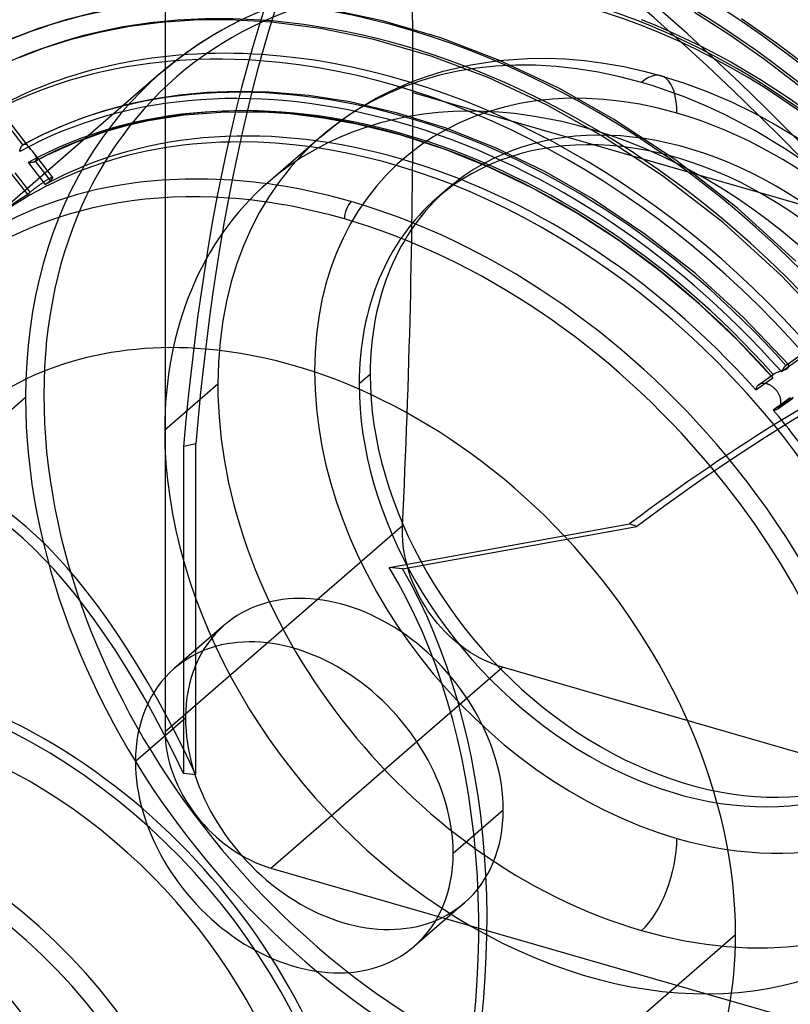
# Model space of a CAD drawing. Header units: millimetres. Extents: x -192 to 186, y -241 to 236.
# Tile 48 of 87: x -21 to 37, y -15 to 59. Entities that reach past the tile are written whole.
import ezdxf

# ---------------------------------------------------------------- set-up
doc = ezdxf.new("R2010")
doc.units = ezdxf.units.MM
doc.layers.add('MAIN-1', color=7, linetype='Continuous')
doc.layers.add('MAIN-2', color=7, linetype='Continuous')

msp = doc.modelspace()

# ---------------------------------------------------------------- linework, layer by layer
at = {"layer": 'MAIN-1'}
for p, q in [((6.606, 58.804), (2.503, 59.677)), ((25.939, 58.906), (26.984, 58.486)), ((1.967, 58.22), (-1.714, 58.688)), ((5.944, 57.397), (1.967, 58.22)), ((10.965, 57.517), (6.606, 58.804)), ((26.984, 58.486), (28.035, 58.036)), ((15.361, 55.84), (10.965, 57.517)), ((10.229, 56.155), (5.944, 57.397)), ((14.553, 54.525), (10.229, 56.155)), ((19.796, 53.752), (15.361, 55.84)), ((18.93, 52.482), (14.553, 54.525)), ((23.888, 51.457), (19.796, 53.752)), ((22.966, 50.232), (18.93, 52.482)), ((28.546, 48.379), (23.888, 51.457)), ((27.543, 47.221), (22.966, 50.232)), ((33.145, 44.801), (28.546, 48.379)), ((32.1, 43.688), (27.543, 47.221)), ((37.512, 40.827), (33.145, 44.801)), ((36.424, 39.759), (32.1, 43.688)), ((40.464, 35.476), (36.424, 39.759)), ((-7.367, 27.171), (-8.281, 26.968)), ((-8.281, 26.968), (-8.281, 2.525)), ((-7.367, 2.43), (-7.367, 27.171)), ((7.102, 17.939), (25.069, 21.186))]:
    msp.add_line(p, q, dxfattribs=at)
for centre, major_axis, ratio, start_param, end_param in [((-0.5, -0.433), (106.054, -122.46), 0.75, 0.713724, 3.466968), ((-4.75, -4.114), (-100.489, 116.035), 0.75, -2.427868, -0.857072), ((-40.5, -35.074), (-100.489, 116.035), 0.75, -3.141592, -0.857072), ((-40.5, -35.074), (99.835, -115.279), 0.75, 0, 2.284521), ((55.377, -66.759), (-34.463, 154.81), 0.352244, 0.330651, 0.844563), ((56.29, -66.555), (-34.463, 154.81), 0.352244, 0.339715, 0.844563), ((8.228, 7.126), (-38.636, 44.613), 0.75, -1.566421, -0.670109), ((21.5, 18.62), (31.448, -36.313), 0.75, 2.114858, 2.284521), ((7.947, 6.882), (35.94, -41.5), 0.75, 1.579856, 2.504414), ((7.442, 6.445), (-35.94, 41.5), 0.75, -1.62175, -0.64527), ((7.442, 6.445), (-31.448, 36.313), 0.75, -1.610031, -0.577003), ((4.25, 3.681), (31.448, -36.313), 0.75, 2.284521, 2.500318), ((3.75, 3.248), (-30.793, 35.557), 0.75, -0.857072, -0.642651), ((4.25, 44.416), (-0.277, -0.961), 0.433013, -2.55359, -0.982794), ((4.25, 3.681), (31.448, -36.313), 0.75, 1.544229, 2.284521), ((3.75, 3.248), (-30.793, 35.557), 0.75, -1.594188, -0.857072), ((84.767, -107.909), (-48.2, -151.098), 0.807621, -2.491229, -2.293043), ((0, 0), (24.959, -28.82), 0.75, 1.626807, 2.4872), ((-17.809, -15.423), (12.277, -39.143), 0.376055, 1.926173, 3.225265), ((-17.809, -15.423), (-7.958, -46.052), 0.664338, 1.39549, 2.488467), ((-27.75, -24.032), (-24.959, 28.82), 0.75, -2.427868, -0.857072), ((-28, -24.249), (22.463, -25.938), 0.75, 0.713724, 3.141578), ((-28, -24.249), (-24.631, 28.442), 0.75, 2.699218, 5.426113), ((-37.737, -32.681), (58.479, 18.341), 0.520845, 0.870735, 0.888596), ((-34.5, -29.878), (-22.463, 25.938), 0.75, -2.427868, -0.857072), ((-35, -30.311), (-21.808, 25.182), 0.75, 2.284521, 5.426113)]:
    msp.add_ellipse(centre, major_axis=major_axis, ratio=ratio, start_param=start_param, end_param=end_param, dxfattribs=at)
at = {"layer": 'MAIN-2'}
for p, q in [((-9.671, 69.071), (-9.671, 5.678)), ((-14.816, 59.439), (-17.103, 58.861)), ((-4.8, 58.458), (-3.928, 58.9)), ((32.578, 57.713), (29.94, 59.409)), ((36.11, 57.102), (33.465, 58.954)), ((-19.213, 58.191), (-21.226, 57.417)), ((-17.103, 58.861), (-19.213, 58.191)), ((-12.32, 58.361), (-14.579, 57.93)), ((-9.969, 58.667), (-12.32, 58.361)), ((-7.491, 58.839), (-9.969, 58.667)), ((-4.84, 58.864), (-7.491, 58.839)), ((-5.984, 57.79), (-4.8, 58.458)), ((-1.714, 58.688), (-4.84, 58.864)), ((-14.579, 57.93), (-16.758, 57.374)), ((-7.388, 56.899), (-5.984, 57.79)), ((28.035, 58.036), (30.382, 56.932)), ((35.173, 55.897), (32.578, 57.713)), ((-18.729, 56.745), (-20.607, 56.023)), ((-16.758, 57.374), (-18.729, 56.745)), ((-8.698, 55.952), (-7.388, 56.899)), ((30.382, 56.932), (32.651, 55.73)), ((38.707, 55.128), (36.11, 57.102)), ((-9.948, 54.932), (-8.698, 55.952)), ((15.291, 55.833), (17.455, 55.991)), ((17.455, 55.991), (18.845, 56.006)), ((18.845, 56.006), (20.263, 55.954)), ((20.263, 55.954), (21.705, 55.832)), ((11.13, 55.025), (13.21, 55.516)), ((13.21, 55.516), (15.291, 55.833)), ((21.705, 55.832), (23.169, 55.641)), ((23.169, 55.641), (24.652, 55.378)), ((24.652, 55.378), (26.15, 55.041)), ((32.651, 55.73), (34.885, 54.411)), ((37.722, 53.962), (35.173, 55.897)), ((-19.723, 49.214), (-24.23, 55.021)), ((-9.948, 54.932), (-22.648, 43.934)), ((8.83, 54.257), (9.963, 54.667)), ((9.963, 54.667), (11.13, 55.025)), ((26.15, 55.041), (27.445, 54.694)), ((27.445, 54.694), (29.194, 54.14)), ((-24.065, 54.345), (-20.317, 49.514)), ((6.671, 53.29), (7.733, 53.798)), ((7.733, 53.798), (8.83, 54.257)), ((29.194, 54.14), (30.947, 53.488)), ((34.885, 54.411), (37.092, 52.969)), ((-8.581, 53.244), (-10.56, 52.942)), ((-6.53, 53.439), (-8.581, 53.244)), ((-4.244, 53.524), (-6.53, 53.439)), ((-1.882, 53.473), (-4.244, 53.524)), ((1.094, 53.216), (-1.882, 53.473)), ((4.163, 52.734), (1.094, 53.216)), ((5.033, 52.373), (6.125, 53.004)), ((6.125, 53.004), (6.671, 53.29)), ((8.879, 53.44), (88.121, 30.565)), ((30.947, 53.488), (32.698, 52.738)), ((-12.467, 52.541), (-14.301, 52.043)), ((-10.56, 52.942), (-12.467, 52.541)), ((3.984, 51.688), (5.033, 52.373)), ((7.732, 51.904), (4.163, 52.734)), ((32.698, 52.738), (34.44, 51.889)), ((37.092, 52.969), (39.259, 51.411)), ((-15.876, 51.523), (-17.394, 50.932)), ((-14.301, 52.043), (-15.876, 51.523)), ((-8.238, 51.749), (-10.94, 51.317)), ((-5.153, 51.981), (-8.238, 51.749)), ((-1.906, 51.947), (-5.153, 51.981)), ((-0.315, 51.833), (-1.906, 51.947)), ((2.15, 51.533), (-0.315, 51.833)), ((4.679, 51.074), (2.15, 51.533)), ((2.978, 50.951), (3.984, 51.688)), ((11.372, 50.762), (7.732, 51.904)), ((34.44, 51.889), (36.111, 50.976)), ((-17.394, 50.932), (-18.856, 50.275)), ((-12.583, 50.94), (-14.164, 50.49)), ((-10.94, 51.317), (-12.583, 50.94)), ((2.015, 50.162), (2.978, 50.951)), ((7.986, 50.249), (4.679, 51.074)), ((36.111, 50.976), (37.761, 49.975)), ((-18.856, 50.275), (-20.262, 49.552)), ((-14.164, 50.49), (-16.414, 49.686)), ((2.015, 50.162), (-1.96, 46.72)), ((11.358, 49.146), (7.986, 50.249)), ((15.05, 49.303), (11.372, 50.762)), ((-20.467, 49.297), (-20.454, 49.324)), ((-20.454, 49.324), (-20.441, 49.35)), ((-20.441, 49.35), (-20.427, 49.375)), ((-20.427, 49.375), (-20.413, 49.399)), ((-20.413, 49.399), (-20.398, 49.421)), ((-20.398, 49.421), (-20.382, 49.443)), ((-20.382, 49.443), (-20.366, 49.463)), ((-20.366, 49.463), (-20.35, 49.481)), ((-20.35, 49.481), (-20.334, 49.498)), ((-20.334, 49.498), (-20.317, 49.514)), ((-20.317, 49.514), (-20.308, 49.522)), ((-20.308, 49.522), (-20.298, 49.529)), ((-20.298, 49.529), (-20.289, 49.535)), ((-20.289, 49.535), (-20.28, 49.542)), ((-20.28, 49.542), (-20.271, 49.547)), ((-20.271, 49.547), (-20.261, 49.553)), ((-20.261, 49.553), (-20.236, 49.565)), ((-20.236, 49.565), (-20.21, 49.573)), ((-20.21, 49.573), (-20.184, 49.579)), ((-20.184, 49.579), (-20.158, 49.581)), ((-20.158, 49.581), (-20.133, 49.579)), ((-20.133, 49.579), (-20.107, 49.574)), ((-20.107, 49.574), (-20.082, 49.566)), ((-20.082, 49.566), (-20.056, 49.555)), ((-20.056, 49.555), (-20.031, 49.542)), ((-20.031, 49.542), (-20.006, 49.525)), ((-20.006, 49.525), (-19.981, 49.506)), ((-19.981, 49.506), (-19.956, 49.485)), ((-19.956, 49.485), (-19.931, 49.462)), ((-19.931, 49.462), (-19.906, 49.436)), ((-19.906, 49.436), (-19.881, 49.409)), ((-19.881, 49.409), (-19.856, 49.38)), ((-19.856, 49.38), (-19.831, 49.35)), ((-19.831, 49.35), (-19.805, 49.318)), ((-19.805, 49.318), (-19.778, 49.285)), ((-16.414, 49.686), (-18.533, 48.735)), ((-20.544, 49.021), (-20.539, 49.054)), ((-20.539, 49.054), (-20.533, 49.086)), ((-20.533, 49.086), (-20.526, 49.118)), ((-20.526, 49.118), (-20.518, 49.15)), ((-20.518, 49.15), (-20.509, 49.18)), ((-20.509, 49.18), (-20.5, 49.211)), ((-20.5, 49.211), (-20.49, 49.24)), ((-20.49, 49.24), (-20.478, 49.269)), ((-20.478, 49.269), (-20.467, 49.297)), ((-19.778, 49.285), (-19.751, 49.25)), ((-19.751, 49.25), (-19.724, 49.214)), ((-19.724, 49.214), (-19.702, 49.187)), ((-19.702, 49.187), (-19.681, 49.16)), ((-19.681, 49.16), (-19.66, 49.132)), ((-19.66, 49.132), (-19.639, 49.105)), ((-19.639, 49.105), (-19.617, 49.077)), ((-19.617, 49.077), (-19.596, 49.05)), ((-18.066, 47.079), (-19.596, 49.051)), ((-19.596, 49.05), (-19.568, 49.013)), ((-19.568, 49.013), (-19.54, 48.977)), ((-19.54, 48.977), (-19.513, 48.942)), ((-19.513, 48.942), (-19.487, 48.907)), ((-19.487, 48.907), (-19.462, 48.873)), ((-19.462, 48.873), (-19.438, 48.839)), ((-18.533, 48.735), (-19.441, 48.263)), ((-19.438, 48.839), (-19.416, 48.805)), ((-19.416, 48.805), (-19.394, 48.772)), ((-19.394, 48.772), (-19.374, 48.739)), ((-19.374, 48.739), (-19.356, 48.706)), ((-19.356, 48.706), (-19.34, 48.673)), ((-19.34, 48.673), (-19.326, 48.641)), ((-19.326, 48.641), (-19.314, 48.609)), ((-19.314, 48.609), (-19.304, 48.577)), ((-19.304, 48.577), (-19.298, 48.546)), ((14.608, 47.832), (11.358, 49.146)), ((18.732, 47.527), (15.05, 49.303)), ((-19.875, 48.2), (-19.91, 48.204)), ((-19.91, 48.204), (-18.633, 46.558)), ((-19.84, 48.196), (-19.875, 48.2)), ((-19.805, 48.194), (-19.84, 48.196)), ((-19.771, 48.194), (-19.805, 48.194)), ((-19.737, 48.194), (-19.771, 48.194)), ((-19.703, 48.195), (-19.737, 48.194)), ((-19.67, 48.198), (-19.703, 48.195)), ((-19.638, 48.202), (-19.67, 48.198)), ((-19.607, 48.207), (-19.638, 48.202)), ((-19.576, 48.214), (-19.607, 48.207)), ((-19.547, 48.221), (-19.576, 48.214)), ((-19.518, 48.23), (-19.547, 48.221)), ((-19.491, 48.24), (-19.518, 48.23)), ((-19.465, 48.251), (-19.491, 48.24)), ((-19.441, 48.263), (-19.465, 48.251)), ((-19.43, 48.269), (-19.441, 48.263)), ((-19.419, 48.276), (-19.43, 48.269)), ((-19.408, 48.283), (-19.419, 48.276)), ((-19.398, 48.29), (-19.408, 48.283)), ((-19.388, 48.298), (-19.398, 48.29)), ((-19.379, 48.306), (-19.388, 48.298)), ((-19.356, 48.327), (-19.379, 48.306)), ((-19.379, 48.306), (-18.253, 46.855)), ((-19.337, 48.351), (-19.356, 48.327)), ((-19.321, 48.376), (-19.337, 48.351)), ((-19.309, 48.402), (-19.321, 48.376)), ((-19.3, 48.429), (-19.309, 48.402)), ((-19.295, 48.457), (-19.3, 48.429)), ((-19.298, 48.546), (-19.294, 48.516)), ((-19.293, 48.486), (-19.295, 48.457)), ((-19.294, 48.516), (-19.293, 48.486)), ((-19.941, 45.803), (-21.214, 47.444)), ((-19.755, 45.988), (-20.876, 47.434)), ((17.865, 46.26), (14.608, 47.832)), ((22.316, 45.479), (18.732, 47.527)), ((-19.243, 46.392), (-19.285, 46.36)), ((-19.2, 46.423), (-19.243, 46.392)), ((-19.158, 46.454), (-19.2, 46.423)), ((-19.115, 46.484), (-19.158, 46.454)), ((-19.072, 46.515), (-19.115, 46.484)), ((-19.029, 46.546), (-19.072, 46.515)), ((-18.984, 46.577), (-19.029, 46.546)), ((-18.94, 46.608), (-18.984, 46.577)), ((-18.895, 46.638), (-18.94, 46.608)), ((-18.851, 46.668), (-18.895, 46.638)), ((-18.806, 46.698), (-18.851, 46.668)), ((-18.763, 46.727), (-18.806, 46.698)), ((-18.719, 46.756), (-18.763, 46.727)), ((-18.677, 46.783), (-18.719, 46.756)), ((-18.635, 46.81), (-18.677, 46.783)), ((-18.594, 46.835), (-18.635, 46.81)), ((-18.633, 46.558), (-18.588, 46.591)), ((-18.555, 46.86), (-18.594, 46.835)), ((-18.588, 46.591), (-18.545, 46.624)), ((-18.516, 46.883), (-18.555, 46.86)), ((-18.545, 46.624), (-18.502, 46.656)), ((-18.48, 46.905), (-18.516, 46.883)), ((-18.502, 46.656), (-18.461, 46.687)), ((-18.444, 46.925), (-18.48, 46.905)), ((-18.461, 46.687), (-18.421, 46.718)), ((-18.411, 46.945), (-18.444, 46.925)), ((-18.421, 46.718), (-18.384, 46.747)), ((-18.378, 46.963), (-18.411, 46.945)), ((-18.384, 46.747), (-18.348, 46.776)), ((-18.346, 46.981), (-18.378, 46.963)), ((-18.348, 46.776), (-18.314, 46.804)), ((-18.315, 46.997), (-18.346, 46.981)), ((-18.285, 47.012), (-18.315, 46.997)), ((-18.314, 46.804), (-18.283, 46.83)), ((-18.257, 47.026), (-18.285, 47.012)), ((-18.283, 46.83), (-18.253, 46.855)), ((-18.23, 47.039), (-18.257, 47.026)), ((-18.253, 46.855), (-18.226, 46.879)), ((-18.205, 47.05), (-18.23, 47.039)), ((-18.226, 46.879), (-18.2, 46.903)), ((-18.182, 47.06), (-18.205, 47.05)), ((-18.2, 46.903), (-18.176, 46.925)), ((-18.161, 47.068), (-18.182, 47.06)), ((-18.176, 46.925), (-18.154, 46.947)), ((-18.142, 47.074), (-18.161, 47.068)), ((-18.154, 46.947), (-18.134, 46.967)), ((-18.125, 47.08), (-18.142, 47.074)), ((-18.134, 46.967), (-18.116, 46.986)), ((-18.11, 47.083), (-18.125, 47.08)), ((-18.116, 46.986), (-18.101, 47.004)), ((-18.097, 47.085), (-18.11, 47.083)), ((-18.101, 47.004), (-18.088, 47.019)), ((-18.087, 47.086), (-18.097, 47.085)), ((-18.088, 47.019), (-18.078, 47.034)), ((-18.078, 47.085), (-18.087, 47.086)), ((-18.071, 47.083), (-18.078, 47.085)), ((-18.078, 47.034), (-18.071, 47.046)), ((-18.067, 47.079), (-18.071, 47.083)), ((-18.071, 47.046), (-18.066, 47.057)), ((-18.064, 47.074), (-18.067, 47.079)), ((-18.066, 47.057), (-18.064, 47.066)), ((-18.064, 47.066), (-18.064, 47.074)), ((-19.932, 45.815), (-19.941, 45.803)), ((-19.922, 45.828), (-19.932, 45.815)), ((-19.908, 45.843), (-19.922, 45.828)), ((-19.892, 45.86), (-19.908, 45.843)), ((-19.874, 45.878), (-19.892, 45.86)), ((-19.854, 45.898), (-19.874, 45.878)), ((-19.832, 45.919), (-19.854, 45.898)), ((-19.808, 45.941), (-19.832, 45.919)), ((-19.782, 45.964), (-19.808, 45.941)), ((-19.755, 45.988), (-19.782, 45.964)), ((-19.728, 46.011), (-19.755, 45.988)), ((-19.699, 46.036), (-19.728, 46.011)), ((-19.668, 46.061), (-19.699, 46.036)), ((-19.635, 46.088), (-19.668, 46.061)), ((-19.601, 46.116), (-19.635, 46.088)), ((-19.566, 46.144), (-19.601, 46.116)), ((-19.529, 46.174), (-19.566, 46.144)), ((-19.49, 46.204), (-19.529, 46.174)), ((-19.451, 46.234), (-19.49, 46.204)), ((-19.411, 46.265), (-19.451, 46.234)), ((-19.369, 46.297), (-19.411, 46.265)), ((-19.328, 46.328), (-19.369, 46.297)), ((-19.285, 46.36), (-19.328, 46.328)), ((11.48, 46.255), (10.655, 45.54)), ((21.133, 44.415), (17.865, 46.26)), ((26.227, 42.858), (22.316, 45.479)), ((24.348, 42.322), (21.133, 44.415)), ((30.006, 39.897), (26.227, 42.858)), ((27.395, 40.06), (24.348, 42.322)), ((30.342, 37.588), (27.395, 40.06)), ((33.607, 36.627), (30.006, 39.897)), ((33.132, 34.952), (30.342, 37.588)), ((36.987, 33.08), (33.607, 36.627)), ((35.779, 32.144), (33.132, 34.952)), ((36.438, 32.572), (38.746, 34.213)), ((36.773, 33.034), (38.624, 34.351)), ((36.808, 33.062), (38.623, 34.352)), ((34.747, 31.595), (35.875, 32.398)), ((35.854, 32.382), (35.861, 32.388)), ((35.861, 32.388), (35.868, 32.393)), ((35.868, 32.393), (35.875, 32.398)), ((35.875, 32.398), (35.9, 32.415)), ((35.9, 32.415), (35.927, 32.431)), ((35.927, 32.431), (35.955, 32.447)), ((35.955, 32.447), (35.986, 32.463)), ((35.986, 32.463), (36.017, 32.479)), ((36.017, 32.479), (36.05, 32.494)), ((36.05, 32.494), (36.085, 32.508)), ((36.085, 32.508), (36.12, 32.522)), ((36.12, 32.522), (36.156, 32.536)), ((36.156, 32.536), (36.192, 32.55)), ((36.192, 32.55), (36.23, 32.563)), ((36.23, 32.563), (36.268, 32.575)), ((36.268, 32.575), (36.306, 32.588)), ((36.306, 32.588), (36.344, 32.6)), ((36.344, 32.6), (36.383, 32.612)), ((36.383, 32.612), (36.422, 32.625)), ((36.422, 32.625), (36.46, 32.637)), ((36.456, 32.601), (36.438, 32.572)), ((36.473, 32.63), (36.456, 32.601)), ((36.46, 32.637), (36.499, 32.649)), ((36.491, 32.659), (36.473, 32.63)), ((36.508, 32.687), (36.491, 32.659)), ((36.499, 32.649), (36.536, 32.661)), ((36.526, 32.716), (36.508, 32.687)), ((36.543, 32.744), (36.526, 32.716)), ((36.536, 32.661), (36.574, 32.673)), ((36.561, 32.771), (36.543, 32.744)), ((36.579, 32.798), (36.561, 32.771)), ((36.574, 32.673), (36.611, 32.686)), ((36.596, 32.825), (36.579, 32.798)), ((36.614, 32.85), (36.596, 32.825)), ((36.611, 32.686), (36.647, 32.698)), ((36.632, 32.875), (36.614, 32.85)), ((36.65, 32.899), (36.632, 32.875)), ((36.647, 32.698), (36.683, 32.712)), ((36.668, 32.922), (36.65, 32.899)), ((36.686, 32.943), (36.668, 32.922)), ((36.683, 32.712), (36.717, 32.726)), ((36.703, 32.964), (36.686, 32.943)), ((36.721, 32.983), (36.703, 32.964)), ((36.717, 32.726), (36.75, 32.74)), ((36.738, 33.001), (36.721, 32.983)), ((36.756, 33.018), (36.738, 33.001)), ((36.75, 32.74), (36.782, 32.755)), ((36.773, 33.034), (36.756, 33.018)), ((36.779, 33.039), (36.773, 33.034)), ((36.785, 33.044), (36.779, 33.039)), ((36.782, 32.755), (36.813, 32.77)), ((36.791, 33.048), (36.785, 33.044)), ((36.797, 33.053), (36.791, 33.048)), ((36.803, 33.057), (36.797, 33.053)), ((36.809, 33.062), (36.803, 33.057)), ((36.83, 33.076), (36.809, 33.062)), ((36.813, 32.77), (36.841, 32.787)), ((36.85, 33.087), (36.83, 33.076)), ((36.841, 32.787), (36.867, 32.803)), ((36.87, 33.096), (36.85, 33.087)), ((36.867, 32.803), (36.891, 32.82)), ((36.888, 33.102), (36.87, 33.096)), ((36.906, 33.106), (36.888, 33.102)), ((36.891, 32.82), (36.914, 32.838)), ((36.923, 33.107), (36.906, 33.106)), ((36.914, 32.838), (36.933, 32.857)), ((36.938, 33.106), (36.923, 33.107)), ((36.933, 32.857), (36.951, 32.875)), ((36.952, 33.103), (36.938, 33.106)), ((36.951, 32.875), (36.966, 32.894)), ((36.965, 33.097), (36.952, 33.103)), ((36.976, 33.09), (36.965, 33.097)), ((36.966, 32.894), (36.979, 32.913)), ((36.986, 33.081), (36.976, 33.09)), ((36.979, 32.913), (36.989, 32.932)), ((36.994, 33.071), (36.986, 33.081)), ((36.989, 32.932), (36.997, 32.95)), ((37, 33.059), (36.994, 33.071)), ((36.997, 32.95), (37.003, 32.968)), ((37.005, 33.046), (37, 33.059)), ((37.003, 32.968), (37.007, 32.985)), ((37.008, 33.033), (37.005, 33.046)), ((37.007, 32.985), (37.009, 33.002)), ((37.009, 33.018), (37.008, 33.033)), ((37.009, 33.002), (37.009, 33.018)), ((5.678, 32.367), (4.853, 31.652)), ((34.528, 31.212), (35.805, 32.121)), ((34.71, 31.566), (35.835, 32.367)), ((34.876, 31.662), (34.841, 31.648)), ((34.913, 31.674), (34.876, 31.662)), ((34.95, 31.683), (34.913, 31.674)), ((34.989, 31.691), (34.95, 31.683)), ((35.03, 31.696), (34.989, 31.691)), ((35.071, 31.698), (35.03, 31.696)), ((35.113, 31.699), (35.071, 31.698)), ((35.156, 31.697), (35.113, 31.699)), ((35.199, 31.693), (35.156, 31.697)), ((35.242, 31.686), (35.199, 31.693)), ((35.285, 31.678), (35.242, 31.686)), ((35.328, 31.668), (35.285, 31.678)), ((35.371, 31.656), (35.328, 31.668)), ((35.415, 31.641), (35.371, 31.656)), ((35.749, 32.23), (35.752, 32.244)), ((35.749, 32.216), (35.749, 32.23)), ((35.75, 32.202), (35.749, 32.216)), ((35.753, 32.189), (35.75, 32.202)), ((35.752, 32.244), (35.755, 32.259)), ((35.758, 32.177), (35.753, 32.189)), ((35.755, 32.259), (35.761, 32.274)), ((35.763, 32.165), (35.758, 32.177)), ((35.761, 32.274), (35.769, 32.289)), ((35.771, 32.153), (35.763, 32.165)), ((35.769, 32.289), (35.778, 32.304)), ((35.779, 32.143), (35.771, 32.153)), ((35.778, 32.304), (35.79, 32.32)), ((35.783, 32.139), (35.779, 32.143)), ((35.787, 32.135), (35.783, 32.139)), ((35.791, 32.131), (35.787, 32.135)), ((35.79, 32.32), (35.803, 32.335)), ((35.796, 32.128), (35.791, 32.131)), ((35.8, 32.124), (35.796, 32.128)), ((35.805, 32.121), (35.8, 32.124)), ((35.803, 32.335), (35.818, 32.351)), ((35.818, 32.351), (35.835, 32.367)), ((35.835, 32.367), (35.841, 32.372)), ((35.841, 32.372), (35.848, 32.377)), ((35.848, 32.377), (35.854, 32.382)), ((-5.722, 31.645), (-9.697, 28.203)), ((34.535, 31.256), (34.528, 31.212)), ((34.545, 31.298), (34.535, 31.256)), ((34.558, 31.339), (34.545, 31.298)), ((34.573, 31.377), (34.558, 31.339)), ((34.591, 31.414), (34.573, 31.377)), ((34.611, 31.449), (34.591, 31.414)), ((34.633, 31.482), (34.611, 31.449)), ((34.657, 31.512), (34.633, 31.482)), ((34.682, 31.54), (34.657, 31.512)), ((34.71, 31.566), (34.682, 31.54)), ((34.716, 31.571), (34.71, 31.566)), ((34.722, 31.576), (34.716, 31.571)), ((34.728, 31.581), (34.722, 31.576)), ((34.734, 31.586), (34.728, 31.581)), ((34.74, 31.59), (34.734, 31.586)), ((34.747, 31.595), (34.74, 31.59)), ((34.776, 31.614), (34.747, 31.595)), ((34.808, 31.632), (34.776, 31.614)), ((34.841, 31.648), (34.808, 31.632)), ((35.46, 31.624), (35.415, 31.641)), ((35.505, 31.605), (35.46, 31.624)), ((35.55, 31.584), (35.505, 31.605)), ((35.595, 31.561), (35.55, 31.584)), ((35.64, 31.536), (35.595, 31.561)), ((35.685, 31.509), (35.64, 31.536)), ((35.729, 31.48), (35.685, 31.509)), ((35.773, 31.448), (35.729, 31.48)), ((35.815, 31.416), (35.773, 31.448)), ((35.857, 31.382), (35.815, 31.416)), ((35.898, 31.346), (35.857, 31.382)), ((35.937, 31.309), (35.898, 31.346)), ((35.975, 31.271), (35.937, 31.309)), ((36.011, 31.233), (35.975, 31.271)), ((36.046, 31.194), (36.011, 31.233)), ((36.08, 31.153), (36.046, 31.194)), ((36.112, 31.111), (36.08, 31.153)), ((36.144, 31.068), (36.112, 31.111)), ((36.174, 31.023), (36.144, 31.068)), ((36.203, 30.978), (36.174, 31.023)), ((36.23, 30.931), (36.203, 30.978)), ((36.256, 30.884), (36.23, 30.931)), ((-20.102, 30.629), (-33.655, 18.892)), ((37.109, 30.608), (35.835, 29.702)), ((36.173, 29.803), (37.297, 30.602)), ((37.333, 30.63), (36.211, 29.832)), ((36.28, 30.836), (36.256, 30.884)), ((36.302, 30.788), (36.28, 30.836)), ((36.322, 30.74), (36.302, 30.788)), ((36.339, 30.692), (36.322, 30.74)), ((36.355, 30.644), (36.339, 30.692)), ((36.369, 30.596), (36.355, 30.644)), ((36.38, 30.55), (36.369, 30.596)), ((36.39, 30.503), (36.38, 30.55)), ((36.397, 30.458), (36.39, 30.503)), ((36.391, 30.156), (36.398, 30.198)), ((36.402, 30.414), (36.397, 30.458)), ((36.398, 30.198), (36.403, 30.24)), ((36.406, 30.37), (36.402, 30.414)), ((36.403, 30.24), (36.406, 30.283)), ((36.407, 30.326), (36.406, 30.37)), ((36.406, 30.283), (36.407, 30.326)), ((35.835, 29.702), (35.878, 29.703)), ((35.878, 29.703), (35.92, 29.707)), ((35.92, 29.707), (35.961, 29.714)), ((35.961, 29.714), (36, 29.723)), ((36, 29.723), (36.038, 29.734)), ((36.038, 29.734), (36.075, 29.748)), ((36.075, 29.748), (36.109, 29.764)), ((36.109, 29.764), (36.142, 29.783)), ((36.142, 29.783), (36.173, 29.803)), ((36.173, 29.803), (36.18, 29.808)), ((36.18, 29.808), (36.186, 29.812)), ((36.186, 29.812), (36.193, 29.817)), ((36.193, 29.817), (36.199, 29.822)), ((36.199, 29.822), (36.205, 29.827)), ((36.205, 29.827), (36.211, 29.832)), ((36.211, 29.832), (36.236, 29.856)), ((36.236, 29.856), (36.26, 29.882)), ((36.26, 29.882), (36.283, 29.91)), ((36.283, 29.91), (36.304, 29.94)), ((36.304, 29.94), (36.323, 29.971)), ((36.323, 29.971), (36.341, 30.005)), ((36.341, 30.005), (36.357, 30.041)), ((36.357, 30.041), (36.37, 30.078)), ((36.37, 30.078), (36.382, 30.116)), ((36.382, 30.116), (36.391, 30.156)), ((-9.671, 5.678), (8.099, 21.068)), ((8.09, 20.708), (8.099, 21.068)), ((8.095, 20.339), (8.09, 20.708)), ((8.097, 17.837), (25.631, 21.007)), ((25.631, 21.007), (25.069, 21.186)), ((8.116, 19.963), (8.095, 20.339)), ((8.152, 19.581), (8.116, 19.963)), ((8.204, 19.195), (8.152, 19.581)), ((8.273, 18.806), (8.204, 19.195)), ((8.358, 18.415), (8.273, 18.806)), ((8.458, 18.023), (8.358, 18.415)), ((8.575, 17.633), (8.458, 18.023)), ((8.706, 17.245), (8.575, 17.633)), ((8.853, 16.86), (8.706, 17.245)), ((9.014, 16.481), (8.853, 16.86)), ((9.188, 16.108), (9.014, 16.481)), ((9.375, 15.742), (9.188, 16.108)), ((9.574, 15.385), (9.375, 15.742)), ((9.783, 15.039), (9.574, 15.385)), ((10.002, 14.703), (9.783, 15.039)), ((10.23, 14.379), (10.002, 14.703)), ((10.471, 14.06), (10.23, 14.379)), ((10.726, 13.746), (10.471, 14.06)), ((-5.235, 13.623), (-8.985, 10.375)), ((10.993, 13.438), (10.726, 13.746)), ((11.274, 13.139), (10.993, 13.438)), ((11.566, 12.849), (11.274, 13.139)), ((11.868, 12.571), (11.566, 12.849)), ((12.18, 12.304), (11.868, 12.571)), ((12.501, 12.05), (12.18, 12.304)), ((12.829, 11.811), (12.501, 12.05)), ((13.164, 11.586), (12.829, 11.811)), ((13.505, 11.377), (13.164, 11.586)), ((13.849, 11.184), (13.505, 11.377)), ((14.196, 11.008), (13.849, 11.184)), ((-1.747, -4.533), (15.583, 10.475)), ((14.544, 10.849), (14.196, 11.008)), ((14.892, 10.707), (14.544, 10.849)), ((15.239, 10.582), (14.892, 10.707)), ((15.583, 10.475), (15.239, 10.582)), ((78.976, -7.825), (15.583, 10.475)), ((-8.136, 6.679), (-11.886, 3.431)), ((11.886, -3.431), (15.636, -0.184)), ((-1.747, -4.533), (61.647, -22.833)), ((12.735, -7.128), (8.985, -10.375)), ((33.017, -9.531), (11.546, -28.125))]:
    msp.add_line(p, q, dxfattribs=at)
for centre, major_axis, ratio, start_param, end_param in [((0, 0), (-105.399, 121.705), 0.75, -2.427868, 0.713724), ((-4.25, -3.681), (-99.835, 115.279), 0.75, -2.427868, -0.857072), ((21.428, 18.557), (-53.611, 61.905), 0.75, -1.586575, -0.127569), ((21.428, 18.557), (52.613, -60.752), 0.75, 1.553416, 3.015626), ((17.028, 14.747), (-48.619, 56.141), 0.75, -1.582219, -0.131925), ((17.028, 14.747), (47.621, -54.988), 0.75, 1.559023, 3.010019), ((-206.121, -132.756), (-119.261, -413.131), 0.433013, 2.158799, 2.244018), ((12.628, 10.936), (42.629, -49.224), 0.75, 1.56592, 3.003122), ((12.628, 10.936), (-43.628, 50.377), 0.75, -1.575235, -0.932865), ((22, 19.053), (30.793, -35.557), 0.75, 2.284521, 5.426113), ((8.228, 7.126), (37.638, -43.46), 0.75, 1.578782, 2.990259), ((8.228, 7.126), (-38.636, 44.613), 0.75, -0.670109, -0.147723), ((21.5, 18.62), (31.448, -36.313), 0.75, 2.853033, 3.855317), ((22, 19.053), (30.793, -35.557), 0.75, -0.857072, 2.284521), ((25.975, 22.495), (23.96, -27.667), 0.75, 2.284521, 3.855317), ((8.228, 7.126), (-33.644, 38.849), 0.75, -1.553331, -0.160813), ((7.947, 6.882), (33.483, -38.662), 0.75, 1.585797, 2.983244), ((21.5, 18.62), (31.448, -36.313), 0.75, 0.713724, 2.114858), ((7.947, 6.882), (35.94, -41.5), 0.75, 2.504414, 2.989185), ((7.947, 6.882), (-32.808, 37.883), 0.75, -1.554008, -0.160136), ((8.228, 7.126), (32.646, -37.696), 0.75, 1.590995, 2.978047), ((7.442, 6.445), (-35.94, 41.5), 0.75, -0.64527, -0.000014), ((28.625, 24.79), (20.491, -23.661), 0.75, 2.284521, 5.426113), ((25.975, 49.602), (-1.47, -5.092), 0.433013, 2.158799, 3.729595), ((7.947, 6.882), (31.448, -36.313), 0.75, 1.591421, 2.977621), ((22, 19.053), (-23.96, 27.667), 0.75, -2.427868, -0.000014), ((25.975, 22.495), (23.96, -27.667), 0.75, 0.713724, 2.284521), ((-206.121, -132.756), (-119.261, -413.131), 0.433013, 2.07358, 2.158799), ((29.45, 25.504), (17.97, -20.75), 0.75, 0.713724, 3.141578), ((28.625, 24.79), (20.491, -23.661), 0.75, -0.857072, 2.284521), ((28.625, 24.79), (-17.97, 20.75), 0.75, -2.427868, -0.000014), ((7.442, 6.445), (-31.448, 36.313), 0.75, -0.577003, -0.000014), ((4.25, 3.681), (31.448, -36.313), 0.75, 2.500318, 3.855317), ((85.329, -108.088), (48.2, 151.098), 0.807621, 0.282496, 0.848549), ((22, 19.053), (-23.96, 27.667), 0.75, -0.000014, 0.713724), ((3.75, 3.248), (-30.793, 35.557), 0.75, -0.642651, 0.204822), ((7.947, 6.882), (31.448, -36.313), 0.75, 3.019207, 3.120631), ((29.45, 25.504), (17.97, -20.75), 0.75, 3.141578, 3.855317), ((28.625, 24.79), (-17.97, 20.75), 0.75, -0.000014, 0.713724), ((-0.5, -0.433), (106.054, -122.46), 0.75, -2.427868, -0.325375), ((0, 0), (-105.399, 121.705), 0.75, 0.713724, 3.855317), ((0, 0), (24.959, -28.82), 0.75, 2.4872, 3.141578), ((-4.75, -4.114), (-100.489, 116.035), 0.75, 0.713724, 2.284521), ((28.625, 24.79), (-17.97, 20.75), 0.75, 0.713724, 3.141578), ((29.45, 25.504), (17.97, -20.75), 0.75, -2.427868, -0.000014), ((25.975, 22.495), (23.96, -27.667), 0.75, -2.427868, -0.857072), ((21.5, 18.62), (31.448, -36.313), 0.75, -2.427868, -0.857072), ((7.947, 6.882), (31.448, -36.313), 0.75, 1.448411, 1.549834), ((22, 19.053), (-23.96, 27.667), 0.75, 0.713724, 3.141578), ((7.442, 6.445), (-31.448, 36.313), 0.75, -2.427868, -1.610031), ((-17.191, -14.888), (12.277, -39.143), 0.376055, 1.908313, 3.205691), ((4.25, 3.681), (31.448, -36.313), 0.75, 0.713724, 1.544229), ((3.75, 3.248), (-30.793, 35.557), 0.75, 2.284521, 4.688997), ((0, 0), (24.959, -28.82), 0.75, 0.713724, 1.626807), ((3.75, 3.248), (-30.793, 35.557), 0.75, 0.625751, 2.284521), ((7.442, 6.445), (-31.448, 36.313), 0.75, 0.713724, 3.141578), ((7.515, 6.509), (50.778, -5.412), 0.221822, 1.582995, 1.602568), ((-17.191, -14.888), (-7.958, -46.052), 0.664338, 1.39549, 2.468893), ((3.75, 3.248), (8.985, -10.375), 0.75, 0.713724, 3.141552), ((7.442, 6.445), (-35.94, 41.5), 0.75, 0.803149, 2.98553), ((4.25, 3.681), (31.448, -36.313), 0.75, -2.427868, -0.857072), ((3.75, 3.248), (8.985, -10.375), 0.75, 3.141552, 3.855317), ((25.975, 22.495), (23.96, -27.667), 0.75, -0.857072, 0.713724), ((0, 0), (8.985, -10.375), 0.75, 0.713724, 3.141552), ((0, 0), (8.985, -10.375), 0.75, 3.141552, 3.855317), ((0, 0), (24.959, -28.82), 0.75, -2.427868, -0.000014), ((3.75, 3.248), (8.985, -10.375), 0.75, -2.427868, -0.000041), ((21.5, 18.62), (31.448, -36.313), 0.75, -0.857072, 0.713724), ((-1.747, 3.391), (-5.99, 6.917), 0.75, 0.713724, 2.284521), ((0, 0), (8.985, -10.375), 0.75, -2.427868, -0.000041), ((3.75, 3.248), (8.985, -10.375), 0.75, -0.000041, 0.713724), ((25.975, -4.612), (-1.47, -5.092), 0.433013, 0.588003, 2.158799), ((0, 0), (8.985, -10.375), 0.75, -0.000041, 0.713724), ((4.25, 3.681), (31.448, -36.313), 0.75, -0.857072, 0.713724), ((0, 0), (24.959, -28.82), 0.75, -0.000014, 0.713724), ((7.947, 6.882), (31.448, -36.313), 0.75, -1.693182, -1.591758)]:
    msp.add_ellipse(centre, major_axis=major_axis, ratio=ratio, start_param=start_param, end_param=end_param, dxfattribs=at)

doc.saveas('drawing.dxf')
